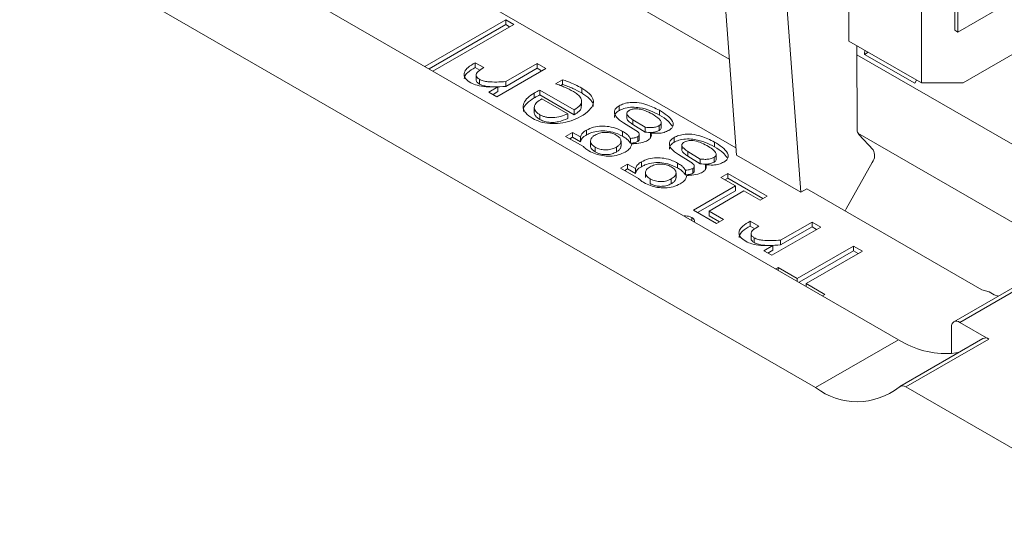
# Model space of a CAD drawing. Header units: millimetres. Extents: x 0 to 420, y 0 to 297.
# Tile 7 of 86: x 108.61 to 111.41, y 50.71 to 52.17. Entities that reach past the tile are written whole.
import ezdxf

# ---------------------------------------------------------------- set-up
doc = ezdxf.new("R2010")
doc.units = ezdxf.units.MM

msp = doc.modelspace()

# ---------------------------------------------------------------- linework, layer by layer
at = {"color": 7, "linetype": 'Continuous', "lineweight": 15}
for p, q in [((111.1083, 51.2599), (97.962, 58.8491)), ((110.8726, 51.1238), (97.7263, 58.713)), ((118.5722, 55.529), (111.2655, 51.3109)), ((118.5889, 55.5273), (111.2821, 51.3092)), ((111.2767, 52.1343), (111.2767, 53.5224)), ((112.5731, 52.8827), (111.2767, 52.1343)), ((110.6274, 52.0577), (109.5846, 52.6597)), ((110.6464, 51.8051), (109.4391, 52.5021)), ((111.2679, 52.1394), (111.2679, 52.5205)), ((111.1736, 51.9897), (111.1736, 52.466)), ((110.9673, 52.1088), (110.9673, 52.4082)), ((110.6479, 51.7848), (110.6079, 52.3163)), ((110.8306, 51.6793), (110.7906, 52.2108)), ((109.763, 52.0365), (109.9925, 52.169)), ((109.9925, 52.169), (110.0152, 52.1558)), ((109.9925, 52.1554), (109.9925, 52.169)), ((109.9925, 52.1554), (109.7748, 52.0297)), ((110.0152, 52.1558), (109.7857, 52.0234)), ((110.0034, 52.149), (109.9925, 52.1554)), ((111.2767, 52.1343), (111.2679, 52.1394)), ((111.5713, 52.1513), (111.2914, 51.9897)), ((111.1736, 51.9897), (110.9673, 52.1088)), ((110.9895, 52.096), (110.9908, 51.8566)), ((111.0116, 52.0709), (111.0122, 52.0829)), ((111.0222, 52.0771), (111.0116, 52.0709)), ((109.9058, 52.0472), (109.9302, 52.0332)), ((109.9058, 52.0336), (109.9058, 52.0472)), ((110.9896, 52.0699), (111.4922, 51.7798)), ((111.1542, 51.9886), (111.0116, 52.0709)), ((109.9193, 52.0258), (109.9058, 52.0336)), ((110.1061, 52.0309), (109.967, 51.9506)), ((109.9925, 51.9935), (110.0818, 52.045)), ((110.0818, 52.0314), (109.9925, 51.9799)), ((110.0818, 52.045), (110.1061, 52.0309)), ((110.0818, 52.0314), (110.0818, 52.045)), ((110.0944, 52.0241), (110.0818, 52.0314)), ((109.9084, 52.0129), (109.9084, 51.9993)), ((109.9175, 51.9866), (109.9175, 52.0002)), ((109.9925, 51.9799), (109.9925, 51.9935)), ((110.1342, 51.9874), (110.154, 51.9988)), ((110.154, 51.9852), (110.154, 51.9988)), ((111.1592, 51.998), (111.1542, 51.9886)), ((109.9449, 51.9634), (109.9699, 51.9786)), ((109.967, 51.9506), (109.9449, 51.9634)), ((109.9699, 51.965), (109.9564, 51.9567)), ((109.9699, 51.965), (109.9699, 51.9786)), ((110.0891, 51.9694), (110.187, 51.9129)), ((110.0891, 51.9558), (110.0891, 51.9694)), ((110.154, 51.9852), (110.1488, 51.9822)), ((110.2084, 51.9611), (110.2084, 51.9747)), ((111.1736, 51.9897), (111.2914, 51.9897)), ((110.0735, 51.9473), (110.0735, 51.9609)), ((110.187, 51.8993), (110.0891, 51.9558)), ((110.0953, 51.9444), (110.1685, 51.9022)), ((110.2078, 51.9244), (110.2078, 51.938)), ((110.0735, 51.9204), (110.0735, 51.9068)), ((110.187, 51.8993), (110.187, 51.9129)), ((110.3144, 51.9112), (110.3144, 51.9248)), ((110.4289, 51.8983), (110.4289, 51.9119)), ((110.0896, 51.8856), (110.0896, 51.8992)), ((110.1685, 51.9022), (110.1685, 51.8886)), ((110.3366, 51.9022), (110.3366, 51.8886)), ((110.3888, 51.8635), (110.3537, 51.8852)), ((110.3537, 51.8716), (110.3537, 51.8852)), ((110.4336, 51.8791), (110.4336, 51.8792)), ((110.2216, 51.8418), (110.2216, 51.8554)), ((110.3245, 51.8384), (110.3245, 51.852)), ((110.3618, 51.8549), (110.3266, 51.8767)), ((110.3888, 51.8499), (110.3537, 51.8716)), ((110.3888, 51.8499), (110.3888, 51.8635)), ((110.4279, 51.8548), (110.4279, 51.8684)), ((110.4336, 51.8655), (110.4336, 51.8748)), ((110.1626, 51.8377), (110.1823, 51.8491)), ((110.2131, 51.8086), (110.1626, 51.8377)), ((110.1823, 51.8354), (110.1744, 51.8309)), ((110.1823, 51.8491), (110.2045, 51.8362)), ((110.1823, 51.8491), (110.1823, 51.8354)), ((110.2045, 51.8226), (110.1823, 51.8354)), ((110.2045, 51.8226), (110.2045, 51.8362)), ((110.2332, 51.8248), (110.2332, 51.8112)), ((110.3199, 51.8102), (110.3199, 51.8239)), ((110.3464, 51.8183), (110.3464, 51.8319)), ((110.3678, 51.8234), (110.3678, 51.837)), ((110.3717, 51.8301), (110.3717, 51.8437)), ((110.4039, 51.8337), (110.4039, 51.8473)), ((110.4706, 51.821), (110.4706, 51.8346)), ((111.4922, 51.5585), (110.993, 51.8467)), ((111.0359, 51.7996), (110.9951, 51.8436)), ((110.2467, 51.7936), (110.2467, 51.8072)), ((110.3066, 51.7933), (110.3066, 51.8069)), ((110.4928, 51.812), (110.4928, 51.7984)), ((110.5449, 51.7733), (110.5099, 51.7951)), ((110.5099, 51.7815), (110.5099, 51.7951)), ((110.585, 51.8082), (110.585, 51.8218)), ((110.518, 51.7647), (110.4827, 51.7865)), ((110.5449, 51.7597), (110.5099, 51.7815)), ((110.5449, 51.7597), (110.5449, 51.7733)), ((110.584, 51.7647), (110.584, 51.7783)), ((110.5898, 51.7754), (110.5898, 51.7845)), ((110.8306, 51.6793), (110.6479, 51.7848)), ((110.3188, 51.7476), (110.3384, 51.7589)), ((110.3693, 51.7184), (110.3188, 51.7476)), ((110.3384, 51.7453), (110.3306, 51.7408)), ((110.3384, 51.7589), (110.3607, 51.7461)), ((110.3384, 51.7589), (110.3384, 51.7453)), ((110.3607, 51.7325), (110.3384, 51.7453)), ((110.3607, 51.7325), (110.3607, 51.7461)), ((110.3777, 51.7517), (110.3777, 51.7653)), ((110.4806, 51.7483), (110.4806, 51.7619)), ((110.5026, 51.7281), (110.5026, 51.7418)), ((110.524, 51.7332), (110.524, 51.7468)), ((110.5279, 51.74), (110.5279, 51.7536)), ((110.56, 51.7435), (110.56, 51.7571)), ((111.0336, 51.7639), (110.9597, 51.6314)), ((110.3894, 51.7346), (110.3894, 51.721)), ((110.4029, 51.7034), (110.4029, 51.717)), ((110.4628, 51.7031), (110.4628, 51.7167)), ((110.4761, 51.7201), (110.4761, 51.7337)), ((110.6032, 51.7208), (110.6233, 51.7324)), ((110.6446, 51.6969), (110.6032, 51.7208)), ((110.6233, 51.7188), (110.615, 51.714)), ((110.6233, 51.7324), (110.7348, 51.668)), ((110.6233, 51.7188), (110.6233, 51.7324)), ((110.7231, 51.6612), (110.6233, 51.7188)), ((110.5256, 51.6282), (110.6446, 51.6969)), ((110.6446, 51.6833), (110.5374, 51.6214)), ((110.6689, 51.6828), (110.5699, 51.6256)), ((110.6446, 51.6833), (110.6446, 51.6969)), ((110.7147, 51.6564), (110.6689, 51.6828)), ((110.8474, 51.6891), (110.8306, 51.6793)), ((111.3452, 51.4017), (110.8474, 51.6891)), ((110.7348, 51.668), (110.7147, 51.6564)), ((110.5912, 51.5903), (110.5256, 51.6282)), ((110.9597, 51.6314), (110.9564, 51.6262)), ((110.5699, 51.6256), (110.6112, 51.6018)), ((110.5699, 51.612), (110.5699, 51.6256)), ((110.5994, 51.595), (110.5699, 51.612)), ((110.6112, 51.6018), (110.5912, 51.5903)), ((110.6866, 51.5965), (110.711, 51.5824)), ((110.6866, 51.5829), (110.6866, 51.5965)), ((110.7001, 51.5751), (110.6866, 51.5829)), ((110.887, 51.5802), (110.7478, 51.4999)), ((110.7733, 51.5427), (110.8626, 51.5942)), ((110.8626, 51.5806), (110.7733, 51.5291)), ((110.8626, 51.5942), (110.887, 51.5802)), ((110.8626, 51.5806), (110.8626, 51.5942)), ((110.8752, 51.5734), (110.8626, 51.5806)), ((110.6892, 51.5622), (110.6892, 51.5485)), ((110.6983, 51.5358), (110.6983, 51.5495)), ((110.7733, 51.5291), (110.7733, 51.5427)), ((110.7258, 51.5126), (110.7508, 51.5278)), ((110.7508, 51.5142), (110.7508, 51.5278)), ((110.8204, 51.4338), (110.9805, 51.5262)), ((110.9805, 51.5262), (111.0055, 51.5118)), ((110.9805, 51.5126), (110.9805, 51.5262)), ((110.7478, 51.4999), (110.7258, 51.5126)), ((110.7508, 51.5142), (110.7372, 51.506)), ((110.9805, 51.5126), (110.8255, 51.4231)), ((111.0055, 51.5118), (110.8454, 51.4194)), ((110.9937, 51.505), (110.9805, 51.5126)), ((110.76, 51.461), (110.7667, 51.4648)), ((110.7667, 51.4648), (110.8204, 51.4338)), ((110.7667, 51.4571), (110.7667, 51.4648)), ((110.8204, 51.4261), (110.8204, 51.4338)), ((110.8454, 51.4194), (110.8991, 51.3884)), ((110.8454, 51.4116), (110.8454, 51.4194)), ((110.8991, 51.3884), (110.8924, 51.3845)), ((111.3651, 51.396), (111.3452, 51.4017)), ((111.3801, 51.3873), (111.3651, 51.396)), ((111.392, 51.3839), (111.3801, 51.3873)), ((111.2586, 51.2207), (111.2586, 51.2956)), ((111.3646, 51.2616), (111.2821, 51.3092)), ((111.348, 51.2632), (111.1123, 51.1272)), ((111.1083, 51.2599), (110.8726, 51.1238)), ((111.3646, 51.2616), (111.1289, 51.1255)), ((111.1289, 51.1255), (111.8544, 50.7067))]:
    msp.add_line(p, q, dxfattribs=at)
at = {"color": 1, "linetype": 'Continuous', "lineweight": 15}
msp.add_line((110.5211, 51.5989), (110.5211, 51.6072), dxfattribs=at)
at = {"color": 7, "linetype": 'Continuous', "lineweight": 15, "flags": 128}
msp.add_lwpolyline([(111.2815, 51.2249), (111.2711, 51.2225), (111.2586, 51.2207)], dxfattribs=at)
at = {"color": 7, "linetype": 'Continuous', "lineweight": 15}
for centre, radius, start, end in [((111.0098, 51.8556), 0.019, 177.1008, 219.1313), ((111.0072, 51.7835), 0.0329, 323.5104, 29.2555), ((111.2729, 51.2979), 0.0146, 50.7967, 189.214), ((111.3549, 51.2486), 0.0163, 53.3459, 115.3437), ((111.2443, 51.4735), 0.2532, 237.5345, 273.2387), ((110.9903, 51.2754), 0.1919, 232.1988, 308.5769), ((111.1195, 51.1134), 0.0154, 52.1988, 128.5769)]:
    msp.add_arc(centre, radius, start, end, dxfattribs=at)
for points, knots in [([(109.8932, 51.9903), (109.8875, 51.9941), (109.8781, 52.0004), (109.8733, 52.0118), (109.8753, 52.0227), (109.8858, 52.0353), (109.8984, 52.0429), (109.9058, 52.0472)], [0, 0, 0, 0, 0.2264521, 0.3744765, 0.5224825, 0.7217669, 1, 1, 1, 1]), ([(109.9058, 52.0336), (109.8981, 52.029), (109.8856, 52.0214), (109.8754, 52.0097), (109.875, 52.0035), (109.8748, 52.0013)], [0, 0, 0, 0, 0.511345, 0.827535, 1, 1, 1, 1]), ([(109.9302, 52.0332), (109.9244, 52.0298), (109.9162, 52.025), (109.9091, 52.0169), (109.9077, 52.0108), (109.9106, 52.0048), (109.9151, 52.0018), (109.9175, 52.0002)], [0, 0, 0, 0, 0.365559, 0.529043, 0.69446, 0.83731, 1, 1, 1, 1]), ([(109.9699, 51.9786), (109.9588, 51.9782), (109.9387, 51.9776), (109.9115, 51.9817), (109.8988, 51.9876), (109.8932, 51.9903)], [0, 0, 0, 0, 0.409093, 0.73425, 1, 1, 1, 1]), ([(109.9175, 51.9866), (109.9149, 51.9884), (109.9105, 51.9914), (109.9081, 51.9961), (109.9086, 51.9985), (109.9088, 51.9993)], [0, 0, 0, 0, 0.486311, 0.838245, 1, 1, 1, 1]), ([(109.9175, 52.0002), (109.921, 51.9985), (109.9282, 51.9952), (109.9454, 51.9925), (109.9671, 51.9919), (109.984, 51.993), (109.9925, 51.9935)], [0, 0, 0, 0, 0.172516, 0.350226, 0.670642, 1, 1, 1, 1]), ([(110.154, 51.9988), (110.1588, 51.9971), (110.171, 51.9929), (110.1895, 51.9851), (110.2021, 51.9782), (110.2084, 51.9747)], [0, 0, 0, 0, 0.2427377, 0.6195258, 1, 1, 1, 1]), ([(109.9925, 51.9799), (109.9814, 51.9792), (109.9626, 51.9782), (109.9387, 51.9794), (109.9247, 51.9829), (109.9193, 51.9857), (109.9175, 51.9866)], [0, 0, 0, 0, 0.426879, 0.725017, 0.908626, 1, 1, 1, 1]), ([(110.0735, 51.9609), (110.0755, 51.9621), (110.079, 51.9641), (110.0843, 51.9669), (110.0875, 51.9685), (110.0891, 51.9694)], [0, 0, 0, 0, 0.390088, 0.695016, 1, 1, 1, 1]), ([(110.1847, 51.9652), (110.1765, 51.9695), (110.1645, 51.9758), (110.1472, 51.9829), (110.1386, 51.9859), (110.1342, 51.9874)], [0, 0, 0, 0, 0.5253347, 0.7621214, 1, 1, 1, 1]), ([(110.2084, 51.9611), (110.2003, 51.9655), (110.1878, 51.9722), (110.1692, 51.9799), (110.1591, 51.9834), (110.154, 51.9852)], [0, 0, 0, 0, 0.486096, 0.742472, 1, 1, 1, 1]), ([(110.187, 51.9129), (110.1935, 51.9172), (110.2038, 51.9242), (110.2087, 51.9364), (110.2064, 51.9471), (110.1977, 51.957), (110.1888, 51.9626), (110.1847, 51.9652)], [0, 0, 0, 0, 0.286632, 0.452297, 0.61819, 0.822983, 1, 1, 1, 1]), ([(110.2084, 51.9747), (110.216, 51.9699), (110.2298, 51.9611), (110.241, 51.9456), (110.2423, 51.9308), (110.2336, 51.9145), (110.2189, 51.9025), (110.2072, 51.8955), (110.2047, 51.894)], [0, 0, 0, 0, 0.209881, 0.385665, 0.534095, 0.682101, 0.932677, 1, 1, 1, 1]), ([(110.0691, 51.8887), (110.0617, 51.8937), (110.0489, 51.9022), (110.0408, 51.9179), (110.0425, 51.9332), (110.0538, 51.9483), (110.0669, 51.9567), (110.0735, 51.9609)], [0, 0, 0, 0, 0.238385, 0.411662, 0.585477, 0.792502, 1, 1, 1, 1]), ([(110.0735, 51.9473), (110.0661, 51.9425), (110.0526, 51.9335), (110.0422, 51.9196), (110.0426, 51.9115), (110.0428, 51.9089)], [0, 0, 0, 0, 0.445481, 0.819368, 1, 1, 1, 1]), ([(110.0896, 51.8992), (110.0869, 51.9009), (110.0817, 51.9042), (110.0763, 51.9099), (110.0734, 51.9159), (110.0733, 51.922), (110.0755, 51.9281), (110.0815, 51.9362), (110.0897, 51.9411), (110.0953, 51.9444)], [0, 0, 0, 0, 0.134908, 0.257716, 0.374338, 0.491628, 0.611312, 0.732978, 1, 1, 1, 1]), ([(110.0891, 51.9558), (110.087, 51.9547), (110.0834, 51.9528), (110.0781, 51.95), (110.0751, 51.9482), (110.0735, 51.9473)], [0, 0, 0, 0, 0.390063, 0.694933, 1, 1, 1, 1]), ([(110.2406, 51.9227), (110.2408, 51.9241), (110.2418, 51.9302), (110.2338, 51.9427), (110.2209, 51.9537), (110.2105, 51.9598), (110.2084, 51.9611)], [0, 0, 0, 0, 0.097136, 0.411878, 0.879174, 1, 1, 1, 1]), ([(110.3144, 51.9248), (110.3187, 51.9269), (110.3279, 51.9314), (110.3457, 51.9346), (110.3677, 51.9342), (110.3978, 51.9279), (110.4168, 51.9181), (110.4289, 51.9119)], [0, 0, 0, 0, 0.129724, 0.276132, 0.417796, 0.631415, 1, 1, 1, 1]), ([(110.0896, 51.8856), (110.0858, 51.888), (110.0786, 51.8927), (110.0735, 51.9014), (110.0728, 51.9083), (110.0749, 51.9119), (110.0754, 51.9126)], [0, 0, 0, 0, 0.326748, 0.623224, 0.920252, 1, 1, 1, 1]), ([(110.207, 51.9244), (110.2071, 51.9224), (110.2073, 51.9171), (110.2004, 51.9081), (110.1918, 51.9025), (110.187, 51.8993)], [0, 0, 0, 0, 0.215524, 0.552803, 1, 1, 1, 1]), ([(110.3266, 51.8767), (110.3193, 51.8817), (110.3082, 51.8894), (110.3006, 51.9023), (110.301, 51.9124), (110.307, 51.9201), (110.3125, 51.9236), (110.3144, 51.9248)], [0, 0, 0, 0, 0.35861, 0.548818, 0.740662, 0.909106, 1, 1, 1, 1]), ([(110.3144, 51.9112), (110.3108, 51.9086), (110.3038, 51.9038), (110.3005, 51.8963), (110.3014, 51.8922), (110.3017, 51.8912)], [0, 0, 0, 0, 0.443199, 0.85349, 1, 1, 1, 1]), ([(110.4289, 51.8983), (110.4206, 51.9027), (110.4042, 51.9115), (110.3774, 51.9192), (110.3523, 51.9214), (110.3323, 51.9189), (110.3202, 51.9144), (110.3151, 51.9115), (110.3144, 51.9112)], [0, 0, 0, 0, 0.257456, 0.5167666, 0.6757118, 0.8358381, 0.9781575, 1, 1, 1, 1]), ([(110.3537, 51.8852), (110.3501, 51.8877), (110.3436, 51.892), (110.3378, 51.8982), (110.3361, 51.9032), (110.3373, 51.907), (110.34, 51.9097), (110.3421, 51.9109), (110.3428, 51.9114)], [0, 0, 0, 0, 0.320915, 0.565548, 0.695055, 0.825669, 0.941039, 1, 1, 1, 1]), ([(110.3428, 51.9114), (110.345, 51.9124), (110.3496, 51.9146), (110.3584, 51.9163), (110.3698, 51.916), (110.3861, 51.9125), (110.3989, 51.9068), (110.4066, 51.9025), (110.4079, 51.9017)], [0, 0, 0, 0, 0.112958, 0.238757, 0.361987, 0.564555, 0.926849, 1, 1, 1, 1]), ([(110.4289, 51.9119), (110.4365, 51.9072), (110.4518, 51.8978), (110.4655, 51.8838), (110.4692, 51.8715), (110.4663, 51.8632), (110.4606, 51.8579), (110.4566, 51.8555), (110.4556, 51.8549)], [0, 0, 0, 0, 0.292546, 0.587622, 0.717578, 0.848878, 0.962496, 1, 1, 1, 1]), ([(110.2047, 51.894), (110.1962, 51.8898), (110.1792, 51.8812), (110.1486, 51.8743), (110.1177, 51.8735), (110.0899, 51.8783), (110.0758, 51.8853), (110.0691, 51.8887)], [0, 0, 0, 0, 0.2216131, 0.4441701, 0.6350323, 0.8261814, 1, 1, 1, 1]), ([(110.1685, 51.9022), (110.1619, 51.8993), (110.1495, 51.8939), (110.1307, 51.8909), (110.1165, 51.891), (110.1066, 51.8925), (110.0973, 51.8952), (110.0922, 51.8978), (110.0896, 51.8992)], [0, 0, 0, 0, 0.281586, 0.529665, 0.649647, 0.764154, 0.879012, 1, 1, 1, 1]), ([(110.1685, 51.8886), (110.1602, 51.8851), (110.1471, 51.8796), (110.1251, 51.8768), (110.1078, 51.8783), (110.0961, 51.882), (110.0909, 51.8849), (110.0896, 51.8856)], [0, 0, 0, 0, 0.3478561, 0.5510088, 0.7557642, 0.9378113, 1, 1, 1, 1]), ([(110.3537, 51.8716), (110.3501, 51.8741), (110.3438, 51.8784), (110.3378, 51.8842), (110.337, 51.8876), (110.3368, 51.8886)], [0, 0, 0, 0, 0.485264, 0.855181, 1, 1, 1, 1]), ([(110.4079, 51.9017), (110.4156, 51.897), (110.4264, 51.8903), (110.4338, 51.8805), (110.4343, 51.8752), (110.4322, 51.8713), (110.4293, 51.8694), (110.4279, 51.8684)], [0, 0, 0, 0, 0.4977359, 0.7002538, 0.8027783, 0.9059843, 1, 1, 1, 1]), ([(110.4653, 51.8675), (110.4618, 51.8722), (110.4532, 51.8838), (110.438, 51.8929), (110.4289, 51.8983)], [0, 0, 0, 0, 0.404738, 1, 1, 1, 1]), ([(110.2045, 51.8362), (110.2057, 51.8393), (110.208, 51.8455), (110.2153, 51.8517), (110.2204, 51.8547), (110.2216, 51.8554)], [0, 0, 0, 0, 0.422896, 0.86428, 1, 1, 1, 1]), ([(110.2216, 51.8554), (110.2279, 51.8585), (110.2404, 51.8645), (110.2638, 51.8677), (110.2879, 51.866), (110.3086, 51.8604), (110.3199, 51.8544), (110.3245, 51.852)], [0, 0, 0, 0, 0.214409, 0.419396, 0.602997, 0.839647, 1, 1, 1, 1]), ([(110.3245, 51.8384), (110.3157, 51.8427), (110.3009, 51.8498), (110.2743, 51.854), (110.2513, 51.8529), (110.2334, 51.848), (110.2249, 51.8436), (110.2216, 51.8418)], [0, 0, 0, 0, 0.293821, 0.496933, 0.701332, 0.883481, 1, 1, 1, 1]), ([(110.3245, 51.852), (110.3282, 51.8497), (110.3348, 51.8456), (110.3423, 51.8387), (110.345, 51.8342), (110.3464, 51.8319)], [0, 0, 0, 0, 0.401789, 0.696609, 1, 1, 1, 1]), ([(110.3678, 51.837), (110.3688, 51.8376), (110.3707, 51.839), (110.3721, 51.8419), (110.3716, 51.8457), (110.3683, 51.8504), (110.3641, 51.8533), (110.3618, 51.8549)], [0, 0, 0, 0, 0.12976, 0.259708, 0.436283, 0.69412, 1, 1, 1, 1]), ([(110.4279, 51.8684), (110.4247, 51.8669), (110.4185, 51.864), (110.4045, 51.862), (110.3947, 51.8629), (110.3888, 51.8635)], [0, 0, 0, 0, 0.292608, 0.573035, 1, 1, 1, 1]), ([(110.4279, 51.8548), (110.4247, 51.8533), (110.4185, 51.8503), (110.4045, 51.8484), (110.3947, 51.8493), (110.3888, 51.8499)], [0, 0, 0, 0, 0.292608, 0.573035, 1, 1, 1, 1]), ([(110.4556, 51.8549), (110.4513, 51.8527), (110.4426, 51.8484), (110.4238, 51.8458), (110.411, 51.8468), (110.4039, 51.8473)], [0, 0, 0, 0, 0.303214, 0.615184, 1, 1, 1, 1]), ([(110.4336, 51.8655), (110.4339, 51.8642), (110.4344, 51.8616), (110.4322, 51.8577), (110.4293, 51.8558), (110.4279, 51.8548)], [0, 0, 0, 0, 0.341168, 0.685934, 1, 1, 1, 1]), ([(110.2216, 51.8418), (110.2192, 51.8403), (110.2146, 51.8374), (110.2078, 51.8311), (110.2058, 51.826), (110.2045, 51.8226)], [0, 0, 0, 0, 0.2803409, 0.5339569, 1, 1, 1, 1]), ([(110.2467, 51.8072), (110.2431, 51.8097), (110.2359, 51.8146), (110.2323, 51.8237), (110.2346, 51.8318), (110.24, 51.8376), (110.2446, 51.8405), (110.2464, 51.8416)], [0, 0, 0, 0, 0.252975, 0.492853, 0.697399, 0.881009, 1, 1, 1, 1]), ([(110.2464, 51.8416), (110.2504, 51.8435), (110.2584, 51.8473), (110.2733, 51.8496), (110.2875, 51.8487), (110.2986, 51.8456), (110.304, 51.8428), (110.3063, 51.8416)], [0, 0, 0, 0, 0.230516, 0.460292, 0.669781, 0.862015, 1, 1, 1, 1]), ([(110.3063, 51.8416), (110.31, 51.839), (110.3166, 51.8345), (110.3206, 51.8261), (110.3194, 51.8184), (110.3142, 51.8118), (110.309, 51.8084), (110.3066, 51.8069)], [0, 0, 0, 0, 0.250946, 0.452842, 0.655461, 0.83827, 1, 1, 1, 1]), ([(110.3464, 51.8183), (110.3448, 51.8209), (110.3416, 51.8259), (110.3338, 51.8326), (110.3276, 51.8365), (110.3245, 51.8384)], [0, 0, 0, 0, 0.341901, 0.667469, 1, 1, 1, 1]), ([(110.3464, 51.8319), (110.3491, 51.8322), (110.3553, 51.8329), (110.3629, 51.8344), (110.3667, 51.8364), (110.3678, 51.837)], [0, 0, 0, 0, 0.3546405, 0.8031829, 1, 1, 1, 1]), ([(110.3678, 51.8234), (110.3656, 51.8223), (110.3618, 51.8204), (110.3541, 51.8192), (110.3492, 51.8186), (110.3464, 51.8183)], [0, 0, 0, 0, 0.35865, 0.637537, 1, 1, 1, 1]), ([(110.3953, 51.8262), (110.3909, 51.8241), (110.3806, 51.8193), (110.364, 51.8175), (110.3535, 51.817), (110.3504, 51.8168)], [0, 0, 0, 0, 0.343756, 0.811693, 1, 1, 1, 1]), ([(110.3715, 51.8301), (110.3716, 51.8291), (110.3719, 51.8273), (110.3702, 51.8249), (110.3685, 51.8238), (110.3678, 51.8234)], [0, 0, 0, 0, 0.400916, 0.750272, 1, 1, 1, 1]), ([(110.4039, 51.8473), (110.4048, 51.8453), (110.4068, 51.8415), (110.4052, 51.8352), (110.4012, 51.83), (110.3969, 51.8273), (110.3953, 51.8262)], [0, 0, 0, 0, 0.2635643, 0.5178683, 0.8107529, 1, 1, 1, 1]), ([(110.4827, 51.7865), (110.4755, 51.7916), (110.4643, 51.7992), (110.4568, 51.8121), (110.4572, 51.8223), (110.4631, 51.83), (110.4686, 51.8334), (110.4706, 51.8346)], [0, 0, 0, 0, 0.35861, 0.548818, 0.740662, 0.909106, 1, 1, 1, 1]), ([(110.4706, 51.8346), (110.4749, 51.8367), (110.4841, 51.8412), (110.5019, 51.8444), (110.5239, 51.8441), (110.554, 51.8377), (110.573, 51.828), (110.585, 51.8218)], [0, 0, 0, 0, 0.129724, 0.276132, 0.417796, 0.631415, 1, 1, 1, 1]), ([(110.585, 51.8082), (110.5768, 51.8126), (110.5603, 51.8214), (110.5336, 51.829), (110.5084, 51.8312), (110.4884, 51.8287), (110.4764, 51.8242), (110.4713, 51.8214), (110.4706, 51.821)], [0, 0, 0, 0, 0.257456, 0.516767, 0.675712, 0.835838, 0.978158, 1, 1, 1, 1]), ([(110.499, 51.8212), (110.5006, 51.822), (110.504, 51.8237), (110.5103, 51.8253), (110.5174, 51.8261), (110.5291, 51.8255), (110.5461, 51.8211), (110.5576, 51.815), (110.5641, 51.8116)], [0, 0, 0, 0, 0.086272, 0.179038, 0.273738, 0.372324, 0.649053, 1, 1, 1, 1]), ([(110.2287, 51.7966), (110.2268, 51.7977), (110.2228, 51.8001), (110.2176, 51.8041), (110.2146, 51.8071), (110.2131, 51.8086)], [0, 0, 0, 0, 0.320089, 0.658243, 1, 1, 1, 1]), ([(110.3316, 51.7932), (110.3252, 51.7901), (110.3127, 51.7841), (110.2894, 51.7809), (110.267, 51.7825), (110.2461, 51.7876), (110.2346, 51.7935), (110.2287, 51.7966)], [0, 0, 0, 0, 0.214337, 0.419255, 0.602773, 0.794662, 1, 1, 1, 1]), ([(110.2467, 51.7936), (110.2432, 51.7961), (110.2363, 51.8009), (110.2324, 51.8077), (110.2334, 51.8109), (110.2334, 51.8111)], [0, 0, 0, 0, 0.496754, 0.967789, 1, 1, 1, 1]), ([(110.3066, 51.8069), (110.3028, 51.805), (110.295, 51.8014), (110.2805, 51.7991), (110.2663, 51.7999), (110.2549, 51.8029), (110.2492, 51.8059), (110.2467, 51.8072)], [0, 0, 0, 0, 0.222815, 0.44879, 0.653517, 0.852407, 1, 1, 1, 1]), ([(110.3194, 51.8103), (110.3193, 51.8084), (110.3192, 51.8041), (110.3141, 51.7982), (110.309, 51.7948), (110.3066, 51.7933)], [0, 0, 0, 0, 0.297762, 0.670362, 1, 1, 1, 1]), ([(110.3504, 51.8168), (110.3498, 51.8141), (110.3486, 51.8086), (110.3427, 51.8002), (110.3355, 51.7957), (110.3316, 51.7932)], [0, 0, 0, 0, 0.311465, 0.625144, 1, 1, 1, 1]), ([(110.4706, 51.821), (110.467, 51.8185), (110.46, 51.8136), (110.4567, 51.8061), (110.4576, 51.8021), (110.4578, 51.801)], [0, 0, 0, 0, 0.443199, 0.85349, 1, 1, 1, 1]), ([(110.5099, 51.7815), (110.5062, 51.7839), (110.4998, 51.7882), (110.4939, 51.7944), (110.4923, 51.7994), (110.4933, 51.8032), (110.4956, 51.8051), (110.4966, 51.806)], [0, 0, 0, 0, 0.345473, 0.608828, 0.748245, 0.888855, 1, 1, 1, 1]), ([(110.5099, 51.7951), (110.506, 51.7977), (110.4993, 51.8022), (110.4936, 51.8085), (110.4924, 51.813), (110.4932, 51.816), (110.4953, 51.8189), (110.4977, 51.8204), (110.499, 51.8212)], [0, 0, 0, 0, 0.341509, 0.593379, 0.696805, 0.794024, 0.892651, 1, 1, 1, 1]), ([(110.5641, 51.8116), (110.5694, 51.8083), (110.5789, 51.8025), (110.5873, 51.7944), (110.5903, 51.7885), (110.5902, 51.7846), (110.5882, 51.7811), (110.5855, 51.7792), (110.584, 51.7783)], [0, 0, 0, 0, 0.3434322, 0.6138962, 0.7192804, 0.8133107, 0.904382, 1, 1, 1, 1]), ([(110.585, 51.8218), (110.5927, 51.8171), (110.608, 51.8077), (110.6217, 51.7936), (110.6254, 51.7814), (110.6225, 51.7731), (110.6167, 51.7677), (110.6128, 51.7653), (110.6118, 51.7647)], [0, 0, 0, 0, 0.292546, 0.587622, 0.717578, 0.848878, 0.962496, 1, 1, 1, 1]), ([(110.6214, 51.7774), (110.618, 51.7821), (110.6094, 51.7937), (110.5941, 51.8028), (110.585, 51.8082)], [0, 0, 0, 0, 0.404738, 1, 1, 1, 1]), ([(110.3066, 51.7933), (110.3028, 51.7914), (110.295, 51.7878), (110.2805, 51.7855), (110.2663, 51.7863), (110.2549, 51.7893), (110.2492, 51.7923), (110.2467, 51.7936)], [0, 0, 0, 0, 0.222815, 0.4487898, 0.6535166, 0.8524066, 1, 1, 1, 1]), ([(110.3777, 51.7653), (110.3841, 51.7684), (110.3966, 51.7744), (110.42, 51.7776), (110.4441, 51.7759), (110.4648, 51.7702), (110.4761, 51.7643), (110.4806, 51.7619)], [0, 0, 0, 0, 0.214409, 0.419396, 0.602997, 0.839647, 1, 1, 1, 1]), ([(110.584, 51.7783), (110.5818, 51.7772), (110.5773, 51.7749), (110.5685, 51.7728), (110.5574, 51.7722), (110.5494, 51.7729), (110.5449, 51.7733)], [0, 0, 0, 0, 0.213067, 0.422505, 0.675592, 1, 1, 1, 1]), ([(110.5898, 51.7754), (110.59, 51.7741), (110.5905, 51.7714), (110.5884, 51.7676), (110.5854, 51.7656), (110.584, 51.7647)], [0, 0, 0, 0, 0.341168, 0.685934, 1, 1, 1, 1]), ([(110.3607, 51.7461), (110.3618, 51.7491), (110.3642, 51.7553), (110.3715, 51.7615), (110.3765, 51.7646), (110.3777, 51.7653)], [0, 0, 0, 0, 0.422896, 0.86428, 1, 1, 1, 1]), ([(110.3777, 51.7517), (110.3753, 51.7502), (110.3707, 51.7473), (110.364, 51.741), (110.362, 51.7358), (110.3607, 51.7325)], [0, 0, 0, 0, 0.280341, 0.533957, 1, 1, 1, 1]), ([(110.4806, 51.7483), (110.4719, 51.7525), (110.4571, 51.7597), (110.4304, 51.7639), (110.4074, 51.7627), (110.3895, 51.7579), (110.381, 51.7534), (110.3777, 51.7517)], [0, 0, 0, 0, 0.2938214, 0.4969327, 0.7013319, 0.8834809, 1, 1, 1, 1]), ([(110.4029, 51.717), (110.3991, 51.7196), (110.3936, 51.7233), (110.3901, 51.7295), (110.3891, 51.7342), (110.3898, 51.7389), (110.3932, 51.7451), (110.3988, 51.7489), (110.4026, 51.7515)], [0, 0, 0, 0, 0.257204, 0.37739, 0.498249, 0.619884, 0.740615, 1, 1, 1, 1]), ([(110.4026, 51.7515), (110.4068, 51.7535), (110.4152, 51.7574), (110.4288, 51.7593), (110.4398, 51.7588), (110.451, 51.757), (110.4578, 51.7537), (110.4625, 51.7514)], [0, 0, 0, 0, 0.242701, 0.480249, 0.607382, 0.732635, 1, 1, 1, 1]), ([(110.4625, 51.7514), (110.4663, 51.7488), (110.4719, 51.745), (110.4754, 51.7388), (110.4764, 51.7342), (110.4756, 51.7295), (110.4723, 51.7232), (110.4666, 51.7193), (110.4628, 51.7167)], [0, 0, 0, 0, 0.2580495, 0.3780257, 0.4982659, 0.6192734, 0.7397853, 1, 1, 1, 1]), ([(110.4806, 51.7619), (110.4844, 51.7595), (110.4909, 51.7554), (110.4984, 51.7486), (110.5012, 51.7441), (110.5026, 51.7418)], [0, 0, 0, 0, 0.401789, 0.696609, 1, 1, 1, 1]), ([(110.5026, 51.7281), (110.5009, 51.7307), (110.4978, 51.7358), (110.49, 51.7425), (110.4838, 51.7463), (110.4806, 51.7483)], [0, 0, 0, 0, 0.341901, 0.667469, 1, 1, 1, 1]), ([(110.5026, 51.7418), (110.5053, 51.742), (110.5114, 51.7427), (110.5191, 51.7442), (110.5228, 51.7462), (110.524, 51.7468)], [0, 0, 0, 0, 0.35464, 0.803183, 1, 1, 1, 1]), ([(110.524, 51.7468), (110.525, 51.7475), (110.5269, 51.7488), (110.5282, 51.7517), (110.5277, 51.7555), (110.5245, 51.7602), (110.5203, 51.7631), (110.518, 51.7647)], [0, 0, 0, 0, 0.12976, 0.259708, 0.436283, 0.69412, 1, 1, 1, 1]), ([(110.5276, 51.74), (110.5278, 51.739), (110.5281, 51.7371), (110.5264, 51.7348), (110.5247, 51.7337), (110.524, 51.7332)], [0, 0, 0, 0, 0.400916, 0.750272, 1, 1, 1, 1]), ([(110.584, 51.7647), (110.5809, 51.7632), (110.5747, 51.7602), (110.5606, 51.7583), (110.5508, 51.7592), (110.5449, 51.7597)], [0, 0, 0, 0, 0.292608, 0.573035, 1, 1, 1, 1]), ([(110.56, 51.7571), (110.561, 51.7552), (110.5629, 51.7513), (110.5614, 51.7451), (110.5573, 51.7399), (110.5531, 51.7371), (110.5514, 51.736)], [0, 0, 0, 0, 0.263564, 0.517868, 0.810753, 1, 1, 1, 1]), ([(110.6118, 51.7647), (110.6075, 51.7626), (110.5987, 51.7582), (110.58, 51.7557), (110.5671, 51.7566), (110.56, 51.7571)], [0, 0, 0, 0, 0.303214, 0.615184, 1, 1, 1, 1]), ([(110.3849, 51.7064), (110.3829, 51.7076), (110.379, 51.71), (110.3737, 51.714), (110.3708, 51.7169), (110.3693, 51.7184)], [0, 0, 0, 0, 0.320089, 0.658243, 1, 1, 1, 1]), ([(110.4628, 51.7167), (110.4586, 51.7148), (110.4503, 51.7109), (110.4367, 51.7091), (110.4257, 51.7096), (110.4143, 51.7115), (110.4075, 51.7148), (110.4029, 51.717)], [0, 0, 0, 0, 0.2396212, 0.4760019, 0.6054032, 0.7322017, 1, 1, 1, 1]), ([(110.4756, 51.7201), (110.4755, 51.7182), (110.4753, 51.7139), (110.4703, 51.708), (110.4652, 51.7047), (110.4628, 51.7031)], [0, 0, 0, 0, 0.297762, 0.670362, 1, 1, 1, 1]), ([(110.5066, 51.7267), (110.506, 51.7239), (110.5048, 51.7184), (110.4989, 51.71), (110.4917, 51.7055), (110.4878, 51.703)], [0, 0, 0, 0, 0.311465, 0.625144, 1, 1, 1, 1]), ([(110.524, 51.7332), (110.5218, 51.7321), (110.5179, 51.7302), (110.5103, 51.729), (110.5053, 51.7285), (110.5026, 51.7281)], [0, 0, 0, 0, 0.35865, 0.637537, 1, 1, 1, 1]), ([(110.5514, 51.736), (110.547, 51.734), (110.5367, 51.7291), (110.5202, 51.7274), (110.5096, 51.7268), (110.5066, 51.7267)], [0, 0, 0, 0, 0.343756, 0.811693, 1, 1, 1, 1]), ([(110.4878, 51.703), (110.4814, 51.7), (110.4689, 51.6939), (110.4455, 51.6908), (110.4231, 51.6923), (110.4023, 51.6975), (110.3908, 51.7034), (110.3849, 51.7064)], [0, 0, 0, 0, 0.214337, 0.419255, 0.602773, 0.794662, 1, 1, 1, 1]), ([(110.4628, 51.7031), (110.4589, 51.7013), (110.4511, 51.6976), (110.4366, 51.6953), (110.4225, 51.6962), (110.411, 51.6991), (110.4053, 51.7021), (110.4029, 51.7034)], [0, 0, 0, 0, 0.222815, 0.44879, 0.653517, 0.852407, 1, 1, 1, 1]), ([(110.499, 51.6116), (110.5019, 51.6117), (110.5078, 51.6118), (110.5155, 51.61), (110.5194, 51.608), (110.5211, 51.6072)], [0, 0, 0, 0, 0.358541, 0.728656, 1, 1, 1, 1]), ([(110.5211, 51.6072), (110.5229, 51.6059), (110.5267, 51.6033), (110.5293, 51.5987), (110.5287, 51.5958), (110.5285, 51.5946)], [0, 0, 0, 0, 0.352, 0.738462, 1, 1, 1, 1]), ([(110.674, 51.5395), (110.6683, 51.5433), (110.6589, 51.5496), (110.6541, 51.5611), (110.6561, 51.572), (110.6666, 51.5846), (110.6793, 51.5921), (110.6866, 51.5965)], [0, 0, 0, 0, 0.226452, 0.374477, 0.522483, 0.721767, 1, 1, 1, 1]), ([(110.6866, 51.5829), (110.6789, 51.5782), (110.6664, 51.5706), (110.6562, 51.559), (110.6558, 51.5528), (110.6556, 51.5506)], [0, 0, 0, 0, 0.511345, 0.827535, 1, 1, 1, 1]), ([(110.711, 51.5824), (110.7053, 51.5791), (110.697, 51.5742), (110.6899, 51.5662), (110.6885, 51.56), (110.6914, 51.554), (110.6959, 51.551), (110.6983, 51.5495)], [0, 0, 0, 0, 0.365559, 0.529043, 0.69446, 0.83731, 1, 1, 1, 1]), ([(110.6983, 51.5358), (110.6958, 51.5376), (110.6913, 51.5406), (110.6889, 51.5454), (110.6894, 51.5478), (110.6896, 51.5485)], [0, 0, 0, 0, 0.486311, 0.838245, 1, 1, 1, 1]), ([(110.6983, 51.5495), (110.7018, 51.5478), (110.709, 51.5444), (110.7262, 51.5417), (110.7479, 51.5412), (110.7648, 51.5422), (110.7733, 51.5427)], [0, 0, 0, 0, 0.172516, 0.350226, 0.670642, 1, 1, 1, 1]), ([(110.7508, 51.5278), (110.7396, 51.5275), (110.7195, 51.5268), (110.6923, 51.5309), (110.6797, 51.5369), (110.674, 51.5395)], [0, 0, 0, 0, 0.409093, 0.73425, 1, 1, 1, 1]), ([(110.7733, 51.5291), (110.7622, 51.5285), (110.7434, 51.5275), (110.7195, 51.5286), (110.7055, 51.5322), (110.7001, 51.5349), (110.6983, 51.5358)], [0, 0, 0, 0, 0.426879, 0.725017, 0.908626, 1, 1, 1, 1])]:
    msp.add_open_spline(points, degree=3, knots=knots, dxfattribs=at)

doc.saveas('drawing.dxf')
